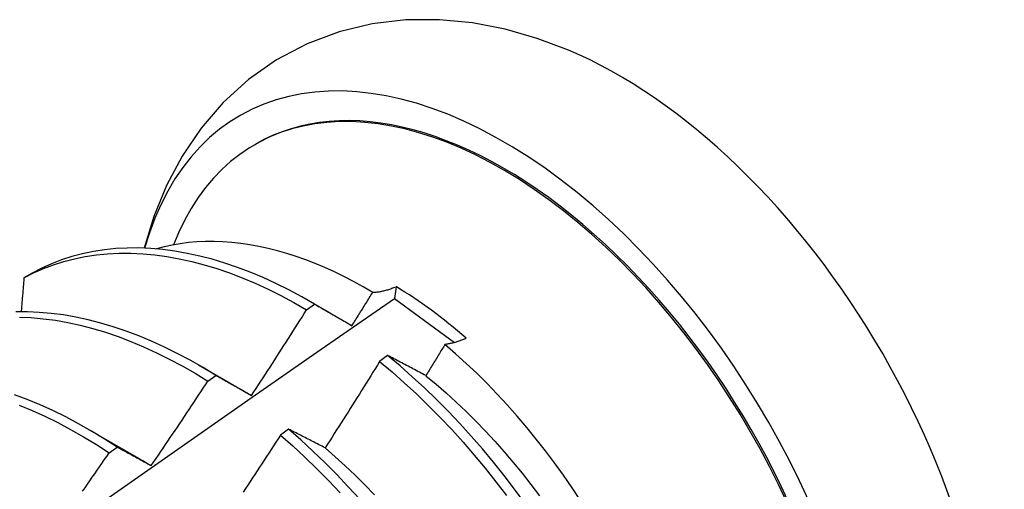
# Model space of a CAD drawing. Header units: inches. Extents: x 202.5 to 236.7, y 67 to 121.5.
# Tile 28 of 48: x 223.746 to 224.055, y 80.696 to 80.843. Entities that reach past the tile are written whole.
import ezdxf

# ---------------------------------------------------------------- set-up
doc = ezdxf.new("R2010")
doc.units = ezdxf.units.IN
doc.header["$MEASUREMENT"] = 0
doc.layers.add('Visible Edges(ANSI)', color=7, linetype='Continuous', lineweight=25)

msp = doc.modelspace()

# ---------------------------------------------------------------- linework, layer by layer
at = {"layer": 'Visible Edges(ANSI)'}
for p, q in [((223.81946, 80.80396), (223.81993, 80.80423)), ((223.74958, 80.76361), (223.74699, 80.76211)), ((223.86387, 80.75934), (223.8634, 80.75563)), ((223.83657, 80.75486), (223.84277, 80.75129)), ((223.8634, 80.75563), (223.88225, 80.74177)), ((223.83577, 80.75206), (223.83827, 80.75387)), ((223.86124, 80.7377), (223.85873, 80.73584)), ((223.80177, 80.73477), (223.81778, 80.72556)), ((223.80476, 80.72965), (223.80726, 80.73147)), ((223.76697, 80.71468), (223.78298, 80.70546)), ((223.8301, 80.71455), (223.82759, 80.71267)), ((223.77374, 80.70711), (223.77624, 80.70893))]:
    msp.add_line(p, q, dxfattribs=at)
at = {"layer": 'Visible Edges(ANSI)', "flags": 128}
for points in [[(223.91801, 80.8337), (223.90819, 80.83739), (223.89815, 80.84027), (223.8879, 80.84225), (223.87748, 80.84326), (223.86694, 80.84318), (223.8564, 80.84194), (223.84601, 80.83946), (223.83592, 80.83567), (223.82637, 80.83063), (223.81753, 80.82443), (223.80958, 80.81721), (223.80262, 80.80913), (223.79667, 80.80038), (223.79173, 80.7911), (223.78777, 80.78143), (223.78472, 80.77145)], [(223.85654, 80.75756), (223.85353, 80.75931), (223.85052, 80.76096), (223.84751, 80.76252), (223.84449, 80.76398), (223.84148, 80.76535), (223.83848, 80.76661), (223.83549, 80.76776), (223.83251, 80.76882), (223.82955, 80.76976), (223.82662, 80.77061), (223.8237, 80.77134), (223.82081, 80.77198), (223.81794, 80.7725), (223.81509, 80.77292), (223.81228, 80.77323), (223.80949, 80.77344), (223.80674, 80.77353), (223.80402, 80.77352), (223.80133, 80.7734), (223.79869, 80.77318), (223.79608, 80.77284), (223.79353, 80.7724), (223.79103, 80.77186), (223.78857, 80.7712)], [(223.83827, 80.75387), (223.83423, 80.75618), (223.83019, 80.75834), (223.82615, 80.76035), (223.82211, 80.76219), (223.81809, 80.76388), (223.81408, 80.7654), (223.81009, 80.76675), (223.80612, 80.76794), (223.80219, 80.76896), (223.79828, 80.76981), (223.79442, 80.77049), (223.79059, 80.771), (223.78682, 80.77134), (223.78309, 80.7715), (223.77942, 80.77149), (223.77581, 80.7713), (223.77227, 80.77094), (223.76879, 80.77041), (223.76539, 80.7697), (223.76206, 80.76882), (223.75881, 80.76777), (223.75564, 80.76655), (223.75257, 80.76516), (223.74958, 80.76361)], [(223.74699, 80.76211), (223.74998, 80.76365), (223.75307, 80.76503), (223.75624, 80.76623), (223.7595, 80.76727), (223.76283, 80.76814), (223.76624, 80.76883), (223.76972, 80.76935), (223.77327, 80.7697), (223.77689, 80.76987), (223.78056, 80.76987), (223.78429, 80.76969), (223.78807, 80.76935), (223.7919, 80.76883), (223.79577, 80.76813), (223.79967, 80.76727), (223.80361, 80.76624), (223.80758, 80.76503), (223.81157, 80.76367), (223.81558, 80.76213), (223.81961, 80.76043), (223.82365, 80.75858), (223.82769, 80.75656), (223.83173, 80.75439), (223.83577, 80.75206)], [(223.74699, 80.76211), (223.74695, 80.76166), (223.74692, 80.76122), (223.74688, 80.76077), (223.74684, 80.76033), (223.7468, 80.75988), (223.74677, 80.75944), (223.74673, 80.75899), (223.74669, 80.75855), (223.74665, 80.7581), (223.74661, 80.75766), (223.74658, 80.75721), (223.74654, 80.75677), (223.7465, 80.75632), (223.74646, 80.75588), (223.74642, 80.75543), (223.74639, 80.75499), (223.74635, 80.75454), (223.74631, 80.7541), (223.74627, 80.75365), (223.74623, 80.7532), (223.74619, 80.75276), (223.74616, 80.75231), (223.74612, 80.75187), (223.74608, 80.75142)], [(223.85654, 80.75756), (223.85682, 80.75757), (223.8571, 80.75759), (223.85738, 80.75761), (223.85767, 80.75764), (223.85796, 80.75767), (223.85825, 80.75771), (223.85855, 80.75776), (223.85884, 80.75781), (223.85914, 80.75786), (223.85944, 80.75792), (223.85975, 80.75799), (223.86005, 80.75806), (223.86036, 80.75814), (223.86067, 80.75822), (223.86098, 80.75831), (223.86129, 80.7584), (223.86161, 80.7585), (223.86193, 80.7586), (223.86225, 80.75871), (223.86257, 80.75883), (223.86289, 80.75895), (223.86322, 80.75907), (223.86354, 80.7592), (223.86387, 80.75934)], [(223.72514, 80.65897), (223.74819, 80.67523), (223.77125, 80.69143), (223.79429, 80.70757), (223.81733, 80.72365), (223.84037, 80.73967), (223.8634, 80.75563)], [(223.85003, 80.74708), (223.8503, 80.74752), (223.85057, 80.74795), (223.85084, 80.74839), (223.85112, 80.74882), (223.85139, 80.74926), (223.85166, 80.7497), (223.85193, 80.75013), (223.85221, 80.75057), (223.85248, 80.75101), (223.85275, 80.75144), (223.85302, 80.75188), (223.85329, 80.75232), (223.85356, 80.75275), (223.85384, 80.75319), (223.85411, 80.75363), (223.85438, 80.75406), (223.85465, 80.7545), (223.85492, 80.75494), (223.85519, 80.75537), (223.85546, 80.75581), (223.85573, 80.75625), (223.856, 80.75669), (223.85627, 80.75712), (223.85654, 80.75756)], [(223.80726, 80.73147), (223.80323, 80.73392), (223.79919, 80.73622), (223.79515, 80.73838), (223.79111, 80.74037), (223.78708, 80.74221), (223.78305, 80.74388), (223.77904, 80.74539), (223.77505, 80.74674), (223.77109, 80.74792), (223.76715, 80.74893), (223.76325, 80.74977), (223.75939, 80.75044), (223.75557, 80.75094), (223.7518, 80.75126), (223.74807, 80.75141), (223.74441, 80.75139)], [(223.8185, 80.72514), (223.81923, 80.72626), (223.81996, 80.72737), (223.82068, 80.72849), (223.82141, 80.7296), (223.82214, 80.73072), (223.82286, 80.73184), (223.82359, 80.73296), (223.82431, 80.73408), (223.82503, 80.7352), (223.82575, 80.73632), (223.82647, 80.73744), (223.82719, 80.73856), (223.82791, 80.73968), (223.82863, 80.74081), (223.82935, 80.74193), (223.83006, 80.74305), (223.83078, 80.74418), (223.8315, 80.7453), (223.83221, 80.74643), (223.83292, 80.74755), (223.83363, 80.74868), (223.83435, 80.74981), (223.83506, 80.75094), (223.83577, 80.75206)], [(223.83827, 80.75387), (223.83875, 80.7536), (223.83923, 80.75332), (223.83971, 80.75305), (223.8402, 80.75277), (223.84068, 80.75249), (223.84117, 80.75221), (223.84165, 80.75194), (223.84214, 80.75166), (223.84263, 80.75138), (223.84311, 80.7511), (223.8436, 80.75081), (223.84409, 80.75053), (223.84458, 80.75025), (223.84507, 80.74996), (223.84556, 80.74968), (223.84606, 80.74939), (223.84655, 80.74911), (223.84704, 80.74882), (223.84754, 80.74853), (223.84804, 80.74824), (223.84853, 80.74795), (223.84903, 80.74766), (223.84953, 80.74737), (223.85003, 80.74708)], [(223.74554, 80.74978), (223.74927, 80.74962), (223.75305, 80.74928), (223.75687, 80.74877), (223.76074, 80.74809), (223.76464, 80.74723), (223.76858, 80.74621), (223.77255, 80.74502), (223.77654, 80.74366), (223.78055, 80.74214), (223.78457, 80.74045), (223.78861, 80.7386), (223.79265, 80.73659), (223.79669, 80.73443), (223.80073, 80.73212), (223.80476, 80.72965)], [(223.88594, 80.74311), (223.88564, 80.74298), (223.88534, 80.74285), (223.88505, 80.74273), (223.88475, 80.74261), (223.88446, 80.7425), (223.88417, 80.74239), (223.88388, 80.74229), (223.88359, 80.74219), (223.88331, 80.74209), (223.88302, 80.742), (223.88274, 80.74191), (223.88246, 80.74183), (223.88218, 80.74175), (223.88191, 80.74168), (223.88163, 80.74161), (223.88136, 80.74154), (223.88109, 80.74148), (223.88082, 80.74143), (223.88055, 80.74138), (223.88028, 80.74133), (223.88002, 80.74129), (223.87976, 80.74125), (223.8795, 80.74122), (223.87924, 80.74119)], [(223.87924, 80.74119), (223.87899, 80.74078), (223.87874, 80.74037), (223.87849, 80.73996), (223.87824, 80.73955), (223.87799, 80.73914), (223.87774, 80.73873), (223.8775, 80.73832), (223.87725, 80.73792), (223.877, 80.73751), (223.87675, 80.7371), (223.8765, 80.73669), (223.87625, 80.73628), (223.876, 80.73587), (223.87575, 80.73546), (223.8755, 80.73505), (223.87525, 80.73464), (223.875, 80.73423), (223.87475, 80.73383), (223.8745, 80.73342), (223.87425, 80.73301), (223.87399, 80.7326), (223.87374, 80.73219), (223.87349, 80.73178), (223.87324, 80.73138)], [(223.92183, 80.69214), (223.91919, 80.69612), (223.91647, 80.70006), (223.91368, 80.70393), (223.91082, 80.70773), (223.9079, 80.71146), (223.90493, 80.71511), (223.90189, 80.71868), (223.8988, 80.72217), (223.89565, 80.72557), (223.89246, 80.72888), (223.88922, 80.73211), (223.88593, 80.73524), (223.8826, 80.73826), (223.87924, 80.74119)], [(223.87324, 80.73138), (223.87273, 80.73165), (223.87222, 80.73192), (223.87172, 80.73219), (223.87121, 80.73246), (223.8707, 80.73273), (223.8702, 80.73299), (223.86969, 80.73326), (223.86919, 80.73353), (223.86869, 80.73379), (223.86818, 80.73406), (223.86768, 80.73432), (223.86718, 80.73459), (223.86668, 80.73485), (223.86618, 80.73511), (223.86569, 80.73538), (223.86519, 80.73564), (223.86469, 80.7359), (223.8642, 80.73616), (223.8637, 80.73642), (223.86321, 80.73668), (223.86272, 80.73693), (223.86222, 80.73719), (223.86173, 80.73745), (223.86124, 80.7377)], [(223.90432, 80.69128), (223.90111, 80.69567), (223.89781, 80.69997), (223.89444, 80.7042), (223.89099, 80.70834), (223.88747, 80.71238), (223.88389, 80.71633), (223.88024, 80.72018), (223.87654, 80.72392), (223.87278, 80.72754), (223.86898, 80.73105), (223.86513, 80.73444), (223.86124, 80.7377)], [(223.85873, 80.73584), (223.85802, 80.7347), (223.85732, 80.73356), (223.85661, 80.73242), (223.85591, 80.73129), (223.8552, 80.73015), (223.85449, 80.72902), (223.85378, 80.72788), (223.85307, 80.72675), (223.85236, 80.72561), (223.85165, 80.72448), (223.85093, 80.72335), (223.85022, 80.72222), (223.84951, 80.72108), (223.84879, 80.71995), (223.84807, 80.71882), (223.84736, 80.71769), (223.84664, 80.71656), (223.84592, 80.71543), (223.8452, 80.71431), (223.84448, 80.71318), (223.84376, 80.71205), (223.84304, 80.71093), (223.84232, 80.7098), (223.84159, 80.70867)], [(223.85873, 80.73584), (223.86261, 80.73256), (223.86646, 80.72917), (223.87026, 80.72565), (223.87401, 80.72201), (223.87771, 80.71827), (223.88135, 80.71441), (223.88493, 80.71046), (223.88844, 80.7064), (223.89188, 80.70226), (223.89525, 80.69803), (223.89854, 80.69371)], [(223.80726, 80.73147), (223.80772, 80.73121), (223.80818, 80.73096), (223.80864, 80.7307), (223.8091, 80.73044), (223.80957, 80.73019), (223.81003, 80.72993), (223.81049, 80.72967), (223.81096, 80.72941), (223.81142, 80.72915), (223.81189, 80.72889), (223.81236, 80.72862), (223.81282, 80.72836), (223.81329, 80.7281), (223.81376, 80.72783), (223.81423, 80.72757), (223.8147, 80.7273), (223.81518, 80.72703), (223.81565, 80.72677), (223.81612, 80.7265), (223.8166, 80.72623), (223.81707, 80.72596), (223.81755, 80.72569), (223.81802, 80.72541), (223.8185, 80.72514)], [(223.87324, 80.73136), (223.87645, 80.7287), (223.87963, 80.72594), (223.88277, 80.72309), (223.88587, 80.72014), (223.88894, 80.7171), (223.89195, 80.71397), (223.89492, 80.71077), (223.89784, 80.70748), (223.90071, 80.70412), (223.90352, 80.7007), (223.90627, 80.6972), (223.90896, 80.69365)], [(223.78697, 80.70309), (223.78772, 80.70419), (223.78847, 80.70529), (223.78922, 80.70639), (223.78997, 80.70749), (223.79071, 80.70859), (223.79146, 80.70969), (223.79221, 80.7108), (223.79295, 80.7119), (223.7937, 80.71301), (223.79444, 80.71411), (223.79518, 80.71522), (223.79592, 80.71632), (223.79666, 80.71743), (223.7974, 80.71854), (223.79814, 80.71965), (223.79888, 80.72076), (223.79962, 80.72187), (223.80036, 80.72298), (223.80109, 80.72409), (223.80183, 80.7252), (223.80256, 80.72631), (223.80329, 80.72742), (223.80402, 80.72854), (223.80476, 80.72965)], [(223.77624, 80.70893), (223.77222, 80.71153), (223.76819, 80.71397), (223.76416, 80.71627), (223.76011, 80.71841), (223.75607, 80.72039), (223.75204, 80.72222), (223.74802, 80.72388), (223.74401, 80.72539)], [(223.81779, 80.72553), (223.81782, 80.72551), (223.81785, 80.7255), (223.81788, 80.72548), (223.81791, 80.72546), (223.81794, 80.72545), (223.81797, 80.72543), (223.818, 80.72541), (223.81803, 80.72539), (223.81806, 80.72538), (223.81809, 80.72536), (223.81812, 80.72534), (223.81815, 80.72533), (223.81817, 80.72531), (223.8182, 80.72529), (223.81823, 80.72527), (223.81826, 80.72526), (223.81829, 80.72524), (223.81832, 80.72522), (223.81835, 80.7252), (223.81838, 80.72519), (223.81841, 80.72517), (223.81844, 80.72515), (223.81847, 80.72514), (223.8185, 80.72512)], [(223.74551, 80.72214), (223.74953, 80.72046), (223.75357, 80.71862), (223.75761, 80.71663), (223.76165, 80.71447), (223.76569, 80.71217), (223.76972, 80.70971), (223.77374, 80.70711)], [(223.84159, 80.70867), (223.84111, 80.70893), (223.84062, 80.70918), (223.84013, 80.70943), (223.83965, 80.70968), (223.83916, 80.70993), (223.83868, 80.71018), (223.83819, 80.71043), (223.83771, 80.71068), (223.83723, 80.71092), (223.83675, 80.71117), (223.83627, 80.71142), (223.83579, 80.71166), (223.83531, 80.71191), (223.83483, 80.71215), (223.83436, 80.71239), (223.83388, 80.71263), (223.83341, 80.71288), (223.83293, 80.71312), (223.83246, 80.71336), (223.83199, 80.7136), (223.83151, 80.71384), (223.83104, 80.71407), (223.83057, 80.71431), (223.8301, 80.71455)], [(223.85246, 80.69253), (223.84888, 80.69647), (223.84523, 80.70031), (223.84152, 80.70404), (223.83776, 80.70766), (223.83395, 80.71117), (223.8301, 80.71455)], [(223.82759, 80.71267), (223.82686, 80.71155), (223.82613, 80.71043), (223.8254, 80.7093), (223.82467, 80.70818), (223.82394, 80.70706), (223.82321, 80.70594), (223.82248, 80.70482), (223.82175, 80.7037), (223.82102, 80.70258), (223.82028, 80.70147), (223.81955, 80.70035), (223.81881, 80.69923), (223.81807, 80.69812), (223.81734, 80.697), (223.8166, 80.69589), (223.81586, 80.69477)], [(223.82759, 80.71267), (223.83143, 80.70928), (223.83524, 80.70577), (223.83899, 80.70214), (223.84269, 80.6984), (223.84634, 80.69455)], [(223.77624, 80.70893), (223.77668, 80.7087), (223.77712, 80.70846), (223.77756, 80.70823), (223.778, 80.70799), (223.77844, 80.70775), (223.77888, 80.70752), (223.77932, 80.70728), (223.77977, 80.70704), (223.78021, 80.7068), (223.78066, 80.70655), (223.7811, 80.70631), (223.78155, 80.70607), (223.782, 80.70582), (223.78244, 80.70558), (223.78289, 80.70533), (223.78334, 80.70509), (223.78379, 80.70484), (223.78424, 80.70459), (223.7847, 80.70434), (223.78515, 80.70409), (223.7856, 80.70384), (223.78606, 80.70359), (223.78651, 80.70334), (223.78697, 80.70309)], [(223.84157, 80.70864), (223.84475, 80.70588), (223.8479, 80.70302), (223.85101, 80.70007), (223.85407, 80.69703), (223.8571, 80.69391)], [(223.7654, 80.69506), (223.76617, 80.69615), (223.76693, 80.69724), (223.76769, 80.69834), (223.76845, 80.69943), (223.7692, 80.70053), (223.76996, 80.70162), (223.77072, 80.70272), (223.77147, 80.70381), (223.77223, 80.70491), (223.77298, 80.70601), (223.77374, 80.70711)], [(223.78297, 80.70544), (223.78314, 80.70534), (223.78331, 80.70525), (223.78347, 80.70515), (223.78364, 80.70505), (223.7838, 80.70496), (223.78397, 80.70486), (223.78414, 80.70476), (223.7843, 80.70466), (223.78447, 80.70456), (223.78463, 80.70446), (223.7848, 80.70437), (223.78496, 80.70427), (223.78513, 80.70417), (223.7853, 80.70407), (223.78546, 80.70397), (223.78563, 80.70387), (223.78579, 80.70377), (223.78596, 80.70366), (223.78612, 80.70356), (223.78629, 80.70346), (223.78646, 80.70336), (223.78662, 80.70326), (223.78679, 80.70316), (223.78695, 80.70305)]]:
    msp.add_lwpolyline(points, dxfattribs=at)
at = {"layer": 'Visible Edges(ANSI)'}
for centre, major_axis, start_param, end_param in [((223.89769, 80.66956), (0.08287, -0.14354), 5.846554, 9.93506), ((223.93388, 80.69045), (-0.08287, 0.14354), 3.791126, 5.633652), ((223.89769, 80.66956), (0.07776, -0.13468), 0, 3.141593), ((223.89722, 80.66928), (-0.07776, 0.13468), 2.781963, 6.718398), ((223.86187, 80.64888), (0.06837, -0.11842), 2.104631, 2.335486)]:
    msp.add_ellipse(centre, major_axis=major_axis, ratio=0.57735, start_param=start_param, end_param=end_param, dxfattribs=at)

doc.saveas('drawing.dxf')
